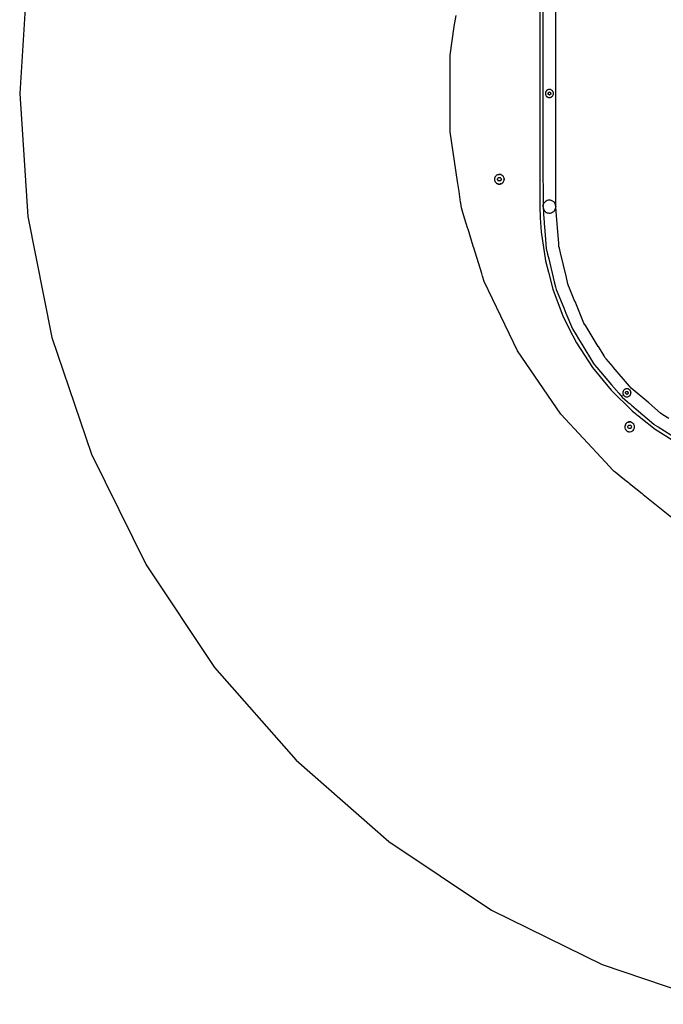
# Model space of a CAD drawing. Extents: x -1073 to 1127, y -1646 to 1793.
# Tile 5 of 39: x -1073 to -322, y -369 to 779. Entities that reach past the tile are written whole.
import ezdxf

# ---------------------------------------------------------------- set-up
doc = ezdxf.new("R2010")
doc.units = 0
doc.layers.get('0').update_dxf_attribs({"linetype": 'CONTINUOUS'})

msp = doc.modelspace()

# ---------------------------------------------------------------- linework, layer by layer
for p, q in [((-1063.3, 836.6), (-1072.7, 693)), ((-462.7, 823.8), (-462.7, 771.5)), ((-447.7, 561.7), (-447.7, 824.5)), ((-466.2, 804.9), (-466.2, 778.2)), ((-566, 771), (-564, 784)), ((-571, 737.9), (-566, 771)), ((-466.2, 778.2), (-466.2, 778.1)), ((-466.2, 778.1), (-466.2, 776.1)), ((-466.2, 776.1), (-466.2, 610.2)), ((-462.7, 771.5), (-462.7, 764.7)), ((-462.7, 764.7), (-462.7, 760)), ((-462.7, 760), (-462.7, 626.1)), ((-571, 648.2), (-571, 737.9)), ((-1072.7, 693), (-1063.3, 549.5)), ((-459.8, 693.6), (-459.9, 693.1)), ((-459.9, 693.1), (-459.9, 693)), ((-459.9, 693), (-459.9, 692.9)), ((-459.9, 692.9), (-459.9, 692.8)), ((-459.9, 692.8), (-459.8, 692)), ((-459.7, 694.4), (-459.8, 693.6)), ((-459.8, 692), (-459.6, 691.5)), ((-459.6, 694.6), (-459.7, 694.4)), ((-459.5, 694.8), (-459.6, 694.7)), ((-459.6, 694.7), (-459.6, 694.6)), ((-459.6, 691.5), (-459.6, 691.4)), ((-459.6, 691.4), (-459.5, 691.3)), ((-459.4, 695.1), (-459.5, 694.8)), ((-459.5, 691.3), (-459.5, 691.2)), ((-459.5, 691.2), (-459.5, 691.2)), ((-459.5, 691.2), (-459.2, 690.7)), ((-459.3, 695.3), (-459.4, 695.1)), ((-459.2, 695.4), (-459.3, 695.3)), ((-459.1, 695.6), (-459.2, 695.4)), ((-459.2, 690.7), (-459.2, 690.6)), ((-459.2, 690.6), (-459.2, 690.5)), ((-459.2, 690.5), (-458.8, 690.1)), ((-459, 695.8), (-459.1, 695.6)), ((-458.8, 696), (-459, 695.8)), ((-458.7, 696.1), (-458.8, 696)), ((-458.8, 696), (-458.8, 696)), ((-458.8, 690.1), (-458.7, 690)), ((-458.5, 696.4), (-458.7, 696.1)), ((-458.7, 690), (-458.7, 689.9)), ((-458.7, 689.9), (-458.1, 689.3)), ((-458.7, 689.9), (-458.7, 689.9)), ((-457.8, 696.9), (-458.5, 696.4)), ((-458.1, 689.3), (-458, 689.3)), ((-458, 689.3), (-457.8, 689.2)), ((-458, 689.3), (-458, 689.3)), ((-457.6, 697), (-457.8, 696.9)), ((-457.5, 697.1), (-457.6, 697)), ((-457.1, 697.3), (-457.5, 697.2)), ((-457.5, 697.2), (-457.5, 697.1)), ((-457.5, 697.1), (-457.5, 697.1)), ((-456.4, 697.6), (-457.1, 697.3)), ((-456.7, 693.7), (-456.6, 693.8)), ((-456.7, 693.6), (-456.7, 693.7)), ((-456.7, 693.5), (-456.7, 693.6)), ((-456.7, 693.3), (-456.7, 693.5)), ((-456.7, 693.2), (-456.7, 693.3)), ((-456.7, 692.9), (-456.7, 693.2)), ((-456.6, 692.6), (-456.7, 692.9)), ((-456.6, 693.9), (-456.3, 694.1)), ((-456.6, 693.8), (-456.6, 693.9)), ((-456.6, 692.5), (-456.6, 692.6)), ((-456.6, 692.4), (-456.5, 692.5)), ((-456.5, 692.5), (-456.6, 692.5)), ((-456.6, 692.5), (-456.6, 692.5)), ((-456.6, 692.3), (-456.6, 692.4)), ((-456.6, 692.2), (-456.6, 692.3)), ((-456.6, 692), (-456.6, 692.2)), ((-456.3, 691.9), (-456.6, 692)), ((-456.1, 697.6), (-456.4, 697.6)), ((-456.3, 694.1), (-456.1, 694.2)), ((-456.2, 691.9), (-456.3, 691.9)), ((-456.1, 691.9), (-456.2, 691.9)), ((-456, 697.7), (-456.1, 697.6)), ((-456.1, 694.2), (-456, 694.2)), ((-455.8, 691.7), (-456.1, 691.9)), ((-455.4, 691.6), (-456.1, 691.9)), ((-455.9, 697.7), (-456, 697.7)), ((-456, 694.2), (-455.7, 694.5)), ((-455.6, 697.7), (-455.9, 697.7)), ((-455, 691.3), (-455.8, 691.7)), ((-455.7, 694.5), (-455.6, 694.6)), ((-454.8, 697.7), (-455.6, 697.7)), ((-455.6, 694.6), (-455.5, 694.6)), ((-455.5, 694.6), (-455.4, 694.8)), ((-455.5, 694.6), (-455.5, 694.6)), ((-455.4, 694.8), (-454.6, 694.4)), ((-455.4, 691.6), (-455, 691.3)), ((-454.8, 691.4), (-455, 691.3)), ((-454.4, 697.7), (-454.8, 697.7)), ((-454.8, 691.5), (-454.8, 691.4)), ((-454.7, 691.5), (-454.8, 691.5)), ((-454.7, 691.6), (-454.7, 691.5)), ((-454.6, 691.6), (-454.7, 691.6)), ((-454.6, 694.4), (-454.5, 694.4)), ((-454.3, 691.8), (-454.6, 691.6)), ((-454.5, 694.4), (-453.8, 694.1)), ((-454.3, 697.7), (-454.4, 697.7)), ((-454.2, 697.6), (-454.3, 697.7)), ((-454.3, 697.7), (-454.3, 697.7)), ((-454.2, 691.9), (-454.3, 691.8)), ((-454, 697.6), (-454.2, 697.6)), ((-454, 692), (-454.2, 691.9)), ((-453.3, 697.3), (-454, 697.6)), ((-453.7, 692.2), (-454, 692)), ((-453.8, 694.1), (-453.7, 693.9)), ((-453.7, 693.7), (-453.8, 693.7)), ((-453.8, 693.7), (-453.8, 693.6)), ((-453.8, 693.6), (-453.7, 693.5)), ((-453.8, 693.6), (-453.8, 693.6)), ((-453.7, 693.9), (-453.7, 693.7)), ((-453.7, 693.5), (-453.7, 693.2)), ((-453.7, 693.2), (-453.6, 692.9)), ((-453.6, 692.3), (-453.7, 692.3)), ((-453.7, 692.3), (-453.7, 692.2)), ((-453.6, 692.9), (-453.6, 692.8)), ((-453.6, 692.8), (-453.6, 692.6)), ((-453.6, 692.6), (-453.6, 692.5)), ((-453.6, 692.5), (-453.6, 692.3)), ((-452.9, 697.1), (-453.3, 697.3)), ((-452.8, 697.1), (-452.9, 697.1)), ((-452.7, 697.1), (-452.8, 697.1)), ((-452.7, 697), (-452.7, 697.1)), ((-452.6, 697), (-452.7, 697)), ((-452.7, 689), (-452.2, 689.4)), ((-451.9, 696.5), (-452.6, 697)), ((-452.2, 689.4), (-451.6, 690)), ((-451.6, 696.1), (-451.9, 696.5)), ((-451.5, 696), (-451.6, 696.1)), ((-451.5, 696), (-451.6, 696.1)), ((-451.6, 690), (-451.5, 690.1)), ((-451.4, 695.9), (-451.5, 696)), ((-451.5, 690.1), (-451.1, 690.6)), ((-451, 695.2), (-451.4, 695.9)), ((-451.1, 690.6), (-450.8, 691.3)), ((-450.8, 694.8), (-451, 695.2)), ((-450.7, 694.7), (-450.8, 694.8)), ((-450.8, 691.3), (-450.8, 691.4)), ((-450.8, 691.4), (-450.7, 691.4)), ((-450.7, 694.6), (-450.7, 694.7)), ((-450.7, 694.5), (-450.7, 694.6)), ((-450.5, 693.7), (-450.7, 694.5)), ((-450.7, 691.5), (-450.5, 692.1)), ((-450.7, 691.4), (-450.7, 691.5)), ((-450.5, 693.1), (-450.5, 693.7)), ((-450.5, 693), (-450.5, 693.1)), ((-450.5, 692.9), (-450.5, 693)), ((-450.5, 693), (-450.5, 693)), ((-450.5, 692.1), (-450.5, 692.9)), ((-450.5, 692.9), (-450.5, 692.9)), ((-457.8, 689.2), (-457.8, 689.1)), ((-457.8, 689.1), (-457.7, 689.1)), ((-457.7, 689.1), (-457.6, 689)), ((-457.6, 689), (-457.6, 689)), ((-457.6, 689), (-457.5, 688.9)), ((-457.5, 688.9), (-457.4, 688.9)), ((-457.4, 688.9), (-456.7, 688.6)), ((-456.7, 688.6), (-456.1, 688.4)), ((-456.1, 688.4), (-456, 688.4)), ((-456, 688.4), (-455.9, 688.4)), ((-456, 688.4), (-456, 688.4)), ((-456, 688.4), (-456, 688.4)), ((-455.9, 688.4), (-455.9, 688.4)), ((-455.9, 688.4), (-455.1, 688.3)), ((-455.1, 688.3), (-454.4, 688.4)), ((-454.4, 688.4), (-454.3, 688.4)), ((-454.4, 688.4), (-454.4, 688.4)), ((-454.3, 688.4), (-454.2, 688.4)), ((-454.2, 688.4), (-453.6, 688.6)), ((-453.6, 688.6), (-452.9, 688.9)), ((-452.9, 688.9), (-452.8, 688.9)), ((-452.8, 688.9), (-452.8, 689)), ((-452.8, 689), (-452.7, 689)), ((-562.3, 590.3), (-571, 648.2)), ((-462.7, 626.1), (-462.7, 621.4)), ((-462.7, 621.4), (-462.7, 614.5)), ((-466.2, 610.2), (-466.2, 610)), ((-466.2, 610), (-466.2, 608)), ((-462.7, 614.5), (-462.6, 562.3)), ((-517.2, 597.4), (-517.4, 597.3)), ((-517.1, 597.4), (-517.3, 597.2)), ((-516.8, 597.6), (-517.1, 597.4)), ((-516.3, 597.9), (-516.8, 597.6)), ((-515.7, 598.3), (-516.3, 597.9)), ((-515.5, 598.4), (-515.7, 598.3)), ((-515.5, 598.3), (-515.7, 598.3)), ((-515.5, 598.4), (-515.5, 598.4)), ((-515.4, 598.3), (-515.5, 598.3)), ((-514.4, 598.6), (-515.4, 598.3)), ((-514.4, 598.6), (-513.8, 598.7)), ((-513.5, 598.7), (-513.8, 598.7)), ((-513.1, 598.7), (-513.5, 598.7)), ((-512.5, 598.6), (-513.1, 598.7)), ((-511.8, 598.4), (-512.5, 598.6)), ((-511.6, 598.3), (-511.8, 598.4)), ((-511.5, 598.4), (-511.7, 598.5)), ((-510.6, 597.9), (-511.6, 598.3)), ((-510.1, 597.5), (-510.6, 597.9)), ((-510, 597.5), (-510.1, 597.5)), ((-509.8, 597.4), (-510, 597.6)), ((-509.9, 597.4), (-510, 597.5)), ((-509.6, 597.1), (-509.9, 597.4)), ((-466.2, 608), (-466.2, 607.8)), ((-466.2, 607.8), (-466.2, 581.1)), ((-560.5, 578.8), (-562.3, 590.3)), ((-519.2, 594), (-519.2, 593.8)), ((-519.2, 593.8), (-519.2, 593.6)), ((-519.2, 593.6), (-519.2, 593.4)), ((-519.2, 593.4), (-519.2, 593)), ((-519.1, 593.4), (-519.2, 593.1)), ((-519.2, 593.1), (-519.1, 592.9)), ((-519.2, 593), (-519.2, 592)), ((-519.2, 592), (-519.1, 592)), ((-519, 594), (-519.1, 593.9)), ((-519.1, 593.9), (-519.1, 593.7)), ((-519.1, 593.9), (-519.1, 593.9)), ((-519.1, 593.7), (-519.1, 593.7)), ((-519.1, 593.7), (-519.1, 593.4)), ((-519.1, 592.9), (-519.1, 592.1)), ((-519.1, 592.1), (-519, 591.9)), ((-519.1, 592), (-519.1, 591.8)), ((-518.8, 595), (-519, 594.4)), ((-519, 594.4), (-519, 594)), ((-519, 591.9), (-519, 591.8)), ((-519, 591.9), (-519, 591.9)), ((-519, 591.8), (-518.8, 591.1)), ((-518.5, 595.6), (-518.8, 595)), ((-518.8, 591.1), (-518.6, 590.6)), ((-518.5, 595.9), (-518.6, 595.7)), ((-518.6, 590.6), (-518.4, 590.2)), ((-518.4, 595.8), (-518.5, 595.6)), ((-518.5, 590.2), (-518.4, 590)), ((-517.8, 596.7), (-518.4, 595.9)), ((-518.4, 595.9), (-518.4, 595.8)), ((-518.4, 590.2), (-518.3, 590.1)), ((-518.4, 590), (-518.4, 590)), ((-518.3, 590.1), (-518.2, 590)), ((-518.2, 590), (-517.9, 589.4)), ((-517.9, 589.4), (-517.1, 588.7)), ((-517.3, 597.2), (-517.8, 596.7)), ((-517.3, 597.2), (-517.3, 597.2)), ((-517.2, 588.6), (-517, 588.5)), ((-517.1, 588.7), (-516.9, 588.5)), ((-516.9, 588.5), (-516.3, 588.2)), ((-516.3, 588.2), (-515.8, 587.9)), ((-515.8, 592.7), (-515.5, 593.4)), ((-515.8, 592.6), (-515.8, 592.7)), ((-515.6, 592.5), (-515.8, 592.6)), ((-515.8, 587.9), (-515.4, 587.7)), ((-515.6, 592.4), (-515.6, 592.5)), ((-515.3, 592), (-515.6, 592.4)), ((-515.5, 593.4), (-515.4, 593.5)), ((-515.5, 593.4), (-515.5, 593.4)), ((-515.5, 587.7), (-515.3, 587.6)), ((-515.4, 593.7), (-515, 594.8)), ((-515.4, 593.5), (-515.4, 593.7)), ((-515.4, 587.7), (-515.3, 587.7)), ((-515, 591.8), (-515.3, 592)), ((-515.3, 587.7), (-515.2, 587.7)), ((-515.3, 587.6), (-515.2, 587.6)), ((-515.2, 587.7), (-515, 587.6)), ((-515.2, 587.6), (-515.1, 587.5)), ((-515.1, 587.5), (-514.7, 587.4)), ((-515, 594.8), (-514.6, 594.9)), ((-514.3, 590.9), (-515, 591.8)), ((-515, 587.6), (-514.8, 587.5)), ((-514.8, 587.5), (-514.5, 587.5)), ((-514.7, 587.4), (-514, 587.3)), ((-514.6, 594.9), (-514.3, 594.9)), ((-514.5, 587.5), (-514.1, 587.4)), ((-514.3, 594.9), (-514.2, 594.9)), ((-513.6, 591), (-514.3, 590.9)), ((-514.2, 594.9), (-513.8, 595)), ((-514.1, 587.4), (-514, 587.4)), ((-514, 587.4), (-514, 587.4)), ((-514, 587.4), (-513.8, 587.4)), ((-514, 587.3), (-513.8, 587.3)), ((-513.8, 595), (-512.7, 595.2)), ((-513.8, 587.4), (-513.5, 587.4)), ((-513.8, 587.3), (-513.5, 587.3)), ((-513.5, 591), (-513.6, 591)), ((-513.4, 591.1), (-513.5, 591)), ((-513.5, 587.4), (-513.2, 587.4)), ((-513.5, 587.3), (-513.3, 587.3)), ((-513.2, 591.1), (-513.4, 591.1)), ((-513.3, 587.3), (-513.1, 587.3)), ((-512, 591.2), (-513.2, 591.1)), ((-513.2, 587.4), (-513.2, 587.4)), ((-513.2, 587.4), (-513, 587.4)), ((-513.1, 587.3), (-512.9, 587.3)), ((-513, 587.4), (-513, 587.4)), ((-513, 587.4), (-512.9, 587.4)), ((-512.9, 587.4), (-512.7, 587.5)), ((-512.9, 587.3), (-512.7, 587.4)), ((-512.7, 595.2), (-512.5, 595)), ((-511.9, 587.6), (-512.7, 587.5)), ((-512.7, 587.4), (-511.9, 587.5)), ((-512.5, 595), (-512.4, 594.9)), ((-512.4, 594.9), (-512.2, 594.6)), ((-512.2, 594.6), (-511.9, 594.3)), ((-511.9, 591.6), (-512, 591.2)), ((-511.9, 594.3), (-511.2, 593.4)), ((-511.7, 592), (-511.9, 591.6)), ((-511.9, 587.6), (-511.7, 587.7)), ((-511.9, 587.5), (-511.7, 587.6)), ((-511.9, 587.6), (-511.9, 587.6)), ((-511.6, 592.3), (-511.7, 592)), ((-511.7, 587.6), (-511.5, 587.7)), ((-511.7, 587.7), (-511.6, 587.7)), ((-511.2, 593.4), (-511.6, 592.3)), ((-511.6, 587.7), (-511.5, 587.8)), ((-511.5, 587.8), (-511.3, 587.8)), ((-511.5, 587.7), (-511.5, 587.7)), ((-511.5, 587.7), (-511.3, 587.7)), ((-511.3, 587.8), (-510.7, 588.1)), ((-510.7, 588.1), (-509.9, 588.7)), ((-509.9, 588.7), (-509.7, 588.9)), ((-509.8, 588.6), (-509.6, 588.8)), ((-509.7, 588.9), (-509.2, 589.4)), ((-509.2, 596.7), (-509.6, 597.1)), ((-508.7, 596.1), (-509.2, 596.7)), ((-509.2, 589.4), (-508.8, 589.9)), ((-508.8, 589.9), (-508.6, 590.2)), ((-508.7, 596), (-508.7, 596.1)), ((-508.7, 596), (-508.6, 595.9)), ((-508.6, 596.1), (-508.6, 596.1)), ((-508.6, 596), (-508.6, 596.1)), ((-508.5, 595.9), (-508.6, 596)), ((-508.1, 594.9), (-508.6, 595.9)), ((-508.6, 590.2), (-508.5, 590.5)), ((-508.5, 590.5), (-508.2, 591)), ((-508.5, 590.2), (-508.4, 590.4)), ((-508.2, 591), (-507.9, 592.1)), ((-508, 594.3), (-508.1, 594.9)), ((-508, 594.1), (-508, 594.3)), ((-507.9, 594), (-508, 594.1)), ((-508, 594.1), (-508, 594.1)), ((-507.9, 594.2), (-507.9, 594.3)), ((-507.8, 594.1), (-507.9, 594.2)), ((-507.9, 593.6), (-507.9, 594)), ((-507.9, 594), (-507.9, 594)), ((-507.9, 593.1), (-507.9, 593.6)), ((-507.9, 593), (-507.9, 593.1)), ((-507.9, 593.1), (-507.9, 593.1)), ((-507.9, 593), (-507.9, 592.5)), ((-507.9, 592.3), (-507.9, 592.5)), ((-507.9, 592.1), (-507.9, 592.3)), ((-507.8, 594), (-507.8, 594.1)), ((-507.7, 593.1), (-507.8, 594)), ((-507.8, 592.9), (-507.7, 593.1)), ((-507.8, 592.4), (-507.8, 592.9)), ((-507.8, 592.3), (-507.8, 592.4)), ((-507.8, 592), (-507.8, 592.3)), ((-558.7, 566.4), (-560.5, 578.8)), ((-466.2, 581.1), (-466.2, 579.3)), ((-466.2, 579.3), (-466.2, 579.1)), ((-466.2, 579.1), (-466.2, 577.1)), ((-466.2, 577.1), (-466.2, 561)), ((-558.4, 564.9), (-558.7, 566.4)), ((-557.6, 559.5), (-558.4, 564.9)), ((-462.3, 563.2), (-462.6, 562.1)), ((-462.3, 563.2), (-461.9, 564.3)), ((-461.9, 564.3), (-461.4, 565.3)), ((-460.6, 566.2), (-461.4, 565.3)), ((-459.8, 566.9), (-460.6, 566.2)), ((-458.8, 567.6), (-459.8, 566.9)), ((-457.8, 568.1), (-458.8, 567.6)), ((-456.7, 568.4), (-457.8, 568.1)), ((-456.5, 568.4), (-456.7, 568.4)), ((-456.4, 568.4), (-456.5, 568.4)), ((-455.6, 568.5), (-456.4, 568.4)), ((-454.8, 568.5), (-455.6, 568.5)), ((-455.6, 568.5), (-455.6, 568.5)), ((-454.7, 568.5), (-454.8, 568.5)), ((-454.4, 568.5), (-454.7, 568.5)), ((-453.9, 568.4), (-454.4, 568.5)), ((-453.3, 568.3), (-453.9, 568.4)), ((-453.9, 568.4), (-453.9, 568.4)), ((-452.2, 567.9), (-453.3, 568.3)), ((-451.2, 567.4), (-452.2, 567.9)), ((-450.3, 566.7), (-451.2, 567.4)), ((-449.4, 565.9), (-450.3, 566.7)), ((-448.8, 565), (-449.4, 565.9)), ((-448.2, 563.9), (-448.8, 565)), ((-447.9, 562.9), (-448.2, 563.9)), ((-447.7, 561.7), (-447.9, 562.9)), ((-555.2, 551.6), (-557.6, 559.5)), ((-550.5, 536.4), (-555.2, 551.6)), ((-466.2, 561), (-465.9, 547.9)), ((-462.7, 562), (-462.6, 562.3)), ((-462.6, 562.1), (-462.7, 561.5)), ((-462.7, 561.5), (-462.7, 562)), ((-462.7, 561.5), (-462.7, 561.4)), ((-462.7, 561.4), (-462.6, 561.3)), ((-462.6, 561.3), (-462.7, 561.1)), ((-462.7, 561.1), (-462.7, 560.9)), ((-462.7, 560.9), (-462.6, 560.7)), ((-462.6, 560.7), (-462.6, 559.8)), ((-462.6, 559.8), (-462.5, 559.6)), ((-462.5, 559.6), (-462.3, 558.7)), ((-462.5, 559.6), (-462.1, 554.8)), ((-462.3, 558.7), (-461.8, 557.6)), ((-462.1, 554.8), (-462.1, 553.8)), ((-462.1, 553.8), (-462, 552.8)), ((-462, 552.8), (-461.9, 551.9)), ((-461.9, 551.9), (-461.2, 542.9)), ((-461.8, 557.6), (-461.2, 556.6)), ((-461.2, 556.6), (-460.5, 555.8)), ((-460.5, 555.8), (-459.6, 555)), ((-459.6, 555), (-458.7, 554.4)), ((-458.7, 554.4), (-457.6, 553.9)), ((-457.6, 553.9), (-457.3, 553.9)), ((-457.3, 553.9), (-456.7, 553.7)), ((-456.7, 553.7), (-456.5, 553.7)), ((-456.5, 553.7), (-455.9, 553.6)), ((-455.9, 553.6), (-455.3, 553.5)), ((-455.3, 553.5), (-455.2, 553.5)), ((-455.2, 553.5), (-454.5, 553.6)), ((-454.5, 553.6), (-454.2, 553.6)), ((-454.2, 553.6), (-453.1, 553.8)), ((-453.1, 553.8), (-452.8, 553.9)), ((-452.8, 553.9), (-452.2, 554.2)), ((-452.2, 554.2), (-452, 554.2)), ((-452, 554.2), (-451, 554.8)), ((-451, 554.8), (-450.1, 555.5)), ((-450.1, 555.5), (-449.3, 556.3)), ((-449.3, 556.3), (-448.7, 557.3)), ((-448.7, 557.3), (-448.2, 558.3)), ((-448.2, 558.3), (-447.8, 559.4)), ((-447.8, 559.4), (-447.7, 560.6)), ((-447.7, 561.5), (-447.7, 561.7)), ((-447.7, 561.5), (-447.6, 561.1)), ((-447.7, 560.6), (-447.6, 561)), ((-447.6, 561), (-447.6, 561.1)), ((-446.8, 550.2), (-447.6, 561)), ((-1063.3, 549.5), (-1035.2, 408.3)), ((-465.9, 547.9), (-464.8, 531.7)), ((-461.2, 542.9), (-461.1, 541.5)), ((-461.1, 541.5), (-460.4, 532.9)), ((-445.7, 536.7), (-446.8, 550.2)), ((-550, 534.8), (-550.5, 536.4)), ((-543.9, 514.9), (-550, 534.8)), ((-464.8, 531.7), (-459.8, 497.8)), ((-460.4, 532.9), (-458.8, 512.3)), ((-445.7, 536.4), (-445.7, 536.7)), ((-444.3, 518.6), (-445.7, 536.4)), ((-444, 514.6), (-444.3, 518.6)), ((-543.2, 512.8), (-543.9, 514.9)), ((-534, 483.1), (-543.2, 512.8)), ((-458.8, 512.3), (-457.2, 505.6)), ((-457.2, 505.6), (-455.8, 500)), ((-443.5, 512.6), (-444, 514.6)), ((-442.2, 507.1), (-443.5, 512.6)), ((-442.2, 507), (-442.2, 507.1)), ((-435.3, 478.4), (-442.2, 507)), ((-459.8, 497.8), (-456.4, 484.6)), ((-455.8, 500), (-449.5, 473.4)), ((-533.1, 480.1), (-534, 483.1)), ((-456.4, 484.6), (-451.2, 464.7)), ((-531.2, 473.8), (-533.1, 480.1)), ((-492.3, 393), (-531.2, 473.8)), ((-449.5, 473.4), (-448, 467.5)), ((-435.2, 478.3), (-435.3, 478.4)), ((-433.5, 470.8), (-435.2, 478.3)), ((-451.2, 464.7), (-439.1, 432.6)), ((-448, 467.5), (-447.2, 464.2)), ((-447.2, 464.2), (-438.4, 442.8)), ((-433, 468.8), (-433.5, 470.8)), ((-431.8, 466), (-433, 468.8)), ((-425.4, 450.5), (-431.8, 466)), ((-425.3, 450.4), (-425.4, 450.5)), ((-415, 425.3), (-425.3, 450.4)), ((-438.4, 442.8), (-435.9, 436.9)), ((-435.9, 436.9), (-428.3, 418.5)), ((-439.1, 432.6), (-432.2, 419)), ((-413.7, 423.2), (-415, 425.3)), ((-432.2, 419), (-432.1, 418.8)), ((-432.1, 418.8), (-432, 418.6)), ((-432, 418.6), (-423.5, 402)), ((-428.3, 418.5), (-424.1, 411.6)), ((-413.6, 423.2), (-413.7, 423.2)), ((-398.2, 398), (-413.6, 423.2)), ((-1035.2, 408.3), (-988.9, 272.1)), ((-424.1, 411.6), (-421.2, 407)), ((-421.2, 407), (-417.5, 400.8)), ((-441.8, 318.9), (-492.3, 393)), ((-423.5, 402), (-404.8, 373.3)), ((-417.5, 400.8), (-403.6, 378.2)), ((-398.1, 397.8), (-398.2, 398)), ((-391.5, 387), (-398.1, 397.8)), ((-390.4, 385.2), (-391.5, 387)), ((-389, 383.6), (-390.4, 385.2)), ((-380.9, 374.1), (-389, 383.6)), ((-404.8, 373.3), (-392.4, 358.1)), ((-403.6, 378.2), (-402.5, 376.4)), ((-402.5, 376.4), (-399.9, 373.3)), ((-399.9, 373.3), (-382.8, 353.3)), ((-380.8, 373.9), (-380.9, 374.1)), ((-361.7, 351.6), (-380.8, 373.9)), ((-392.4, 358.1), (-383.1, 346.8)), ((-383.1, 346.8), (-358.7, 322.7)), ((-382.8, 353.3), (-376.9, 346.4)), ((-376.9, 346.4), (-376.3, 345.7)), ((-376.3, 345.7), (-375.6, 344.9)), ((-375.6, 344.9), (-374.8, 344)), ((-369.4, 345), (-369.6, 344.2)), ((-369.3, 345.4), (-369.4, 345)), ((-369.2, 345.6), (-369.3, 345.5)), ((-369.3, 345.5), (-369.3, 345.4)), ((-368.8, 346.4), (-369.2, 345.7)), ((-369.2, 345.7), (-369.2, 345.6)), ((-368.5, 346.8), (-368.8, 346.4)), ((-368.4, 346.9), (-368.5, 346.8)), ((-368.3, 347.1), (-368.4, 346.9)), ((-367.7, 347.6), (-368.3, 347.1)), ((-367.3, 347.9), (-367.7, 347.6)), ((-367.2, 347.9), (-367.3, 347.9)), ((-367.1, 348), (-367.2, 347.9)), ((-367, 348), (-367.1, 348)), ((-366.9, 348.1), (-367, 348.1)), ((-367, 348.1), (-367, 348)), ((-366.7, 348.2), (-366.9, 348.1)), ((-366.6, 348.2), (-366.7, 348.2)), ((-366.5, 348.3), (-366.6, 348.2)), ((-366.4, 348.3), (-366.5, 348.3)), ((-366.3, 348.3), (-366.4, 348.3)), ((-366.2, 348.4), (-366.3, 348.3)), ((-366.3, 344.5), (-366.2, 344.6)), ((-366.1, 348.4), (-366.2, 348.4)), ((-366.2, 344.6), (-366.1, 344.8)), ((-365.8, 348.5), (-366.1, 348.4)), ((-366.1, 344.8), (-366, 344.9)), ((-366, 344.9), (-365.7, 345.2)), ((-365.7, 348.5), (-365.8, 348.5)), ((-365.7, 348.5), (-365.7, 348.5)), ((-365.6, 348.5), (-365.7, 348.5)), ((-365.7, 345.2), (-365.6, 345.3)), ((-365.5, 348.5), (-365.6, 348.5)), ((-365.6, 345.3), (-365.5, 345.3)), ((-364.7, 348.6), (-365.5, 348.5)), ((-365.5, 345.3), (-365.4, 345.5)), ((-365.5, 345.3), (-365.5, 345.3)), ((-365.4, 345.5), (-364.6, 345.3)), ((-364.1, 348.5), (-364.7, 348.6)), ((-364.6, 345.3), (-364.5, 345.3)), ((-364.5, 345.3), (-363.7, 345.2)), ((-364.1, 348.5), (-364.1, 348.5)), ((-364, 348.5), (-364.1, 348.5)), ((-363.9, 348.5), (-364, 348.5)), ((-363.5, 348.4), (-363.9, 348.5)), ((-363.6, 344.9), (-363.7, 345.2)), ((-363.6, 344.9), (-363.6, 344.8)), ((-363.6, 344.9), (-363.6, 344.9)), ((-363.6, 344.8), (-363.6, 344.7)), ((-363.6, 344.7), (-363.6, 344.7)), ((-363.6, 344.7), (-363.6, 344.6)), ((-363.4, 348.3), (-363.5, 348.4)), ((-363.3, 348.3), (-363.4, 348.3)), ((-363.2, 348.3), (-363.3, 348.3)), ((-363.2, 348.3), (-363.2, 348.3)), ((-362.8, 348.1), (-363.2, 348.3)), ((-362.6, 348), (-362.8, 348.1)), ((-362.6, 348), (-362.5, 347.9)), ((-362.6, 348), (-362.6, 348)), ((-362.5, 347.9), (-362.4, 347.9)), ((-362.5, 347.9), (-362.5, 347.9)), ((-362.4, 347.9), (-362.4, 347.9)), ((-361.8, 347.4), (-362.4, 347.9)), ((-361.3, 346.9), (-361.8, 347.4)), ((-361.6, 351.5), (-361.7, 351.6)), ((-359.8, 349.4), (-361.6, 351.5)), ((-361.2, 346.9), (-361.3, 346.9)), ((-360.8, 346.2), (-361.2, 346.9)), ((-361.2, 346.9), (-361.2, 346.9)), ((-360.5, 345.6), (-360.8, 346.2)), ((-360.4, 345.5), (-360.5, 345.6)), ((-360.4, 345.4), (-360.4, 345.5)), ((-360.4, 345.3), (-360.4, 345.4)), ((-360.4, 345.4), (-360.4, 345.4)), ((-360.2, 344.7), (-360.4, 345.3)), ((-360.2, 344.5), (-360.2, 344.7)), ((-339.4, 332), (-359.8, 349.4)), ((-374.8, 344), (-374.3, 343.4)), ((-374.3, 343.4), (-370.4, 338.8)), ((-370.4, 338.8), (-364, 333.4)), ((-370.1, 340.4), (-370.3, 340.7)), ((-369.6, 344.2), (-369.6, 344)), ((-369.6, 344), (-369.6, 343.9)), ((-369.6, 343.9), (-369.6, 343.8)), ((-369.6, 343.8), (-369.6, 343.4)), ((-369.6, 343.4), (-369.4, 342.6)), ((-369.4, 342.6), (-369.3, 342.3)), ((-369.3, 342.3), (-369.3, 342.2)), ((-369.3, 342.2), (-369.2, 342.1)), ((-369.2, 342.1), (-369.1, 341.9)), ((-369.1, 341.9), (-369, 341.6)), ((-369, 341.6), (-369, 341.6)), ((-369, 341.6), (-368.9, 341.5)), ((-368.9, 341.5), (-368.8, 341.3)), ((-368.8, 341.3), (-368.7, 341.2)), ((-368.8, 341.3), (-368.8, 341.3)), ((-368.7, 341.2), (-368.7, 341.1)), ((-368.7, 341.1), (-368.6, 341)), ((-368.6, 341), (-368.5, 340.9)), ((-368.5, 340.9), (-368.4, 340.8)), ((-368.4, 340.8), (-368.2, 340.6)), ((-368.2, 340.6), (-367.6, 340)), ((-367.6, 340), (-367.3, 339.9)), ((-367.2, 339.8), (-367.3, 339.9)), ((-367.2, 339.8), (-367.1, 339.8)), ((-367.1, 339.8), (-366.9, 339.6)), ((-366.9, 339.6), (-366.2, 339.3)), ((-366.6, 344.2), (-366.5, 344.3)), ((-366.5, 344), (-366.6, 344.2)), ((-366.5, 344.3), (-366.3, 344.5)), ((-366.5, 344), (-366.5, 344)), ((-366.4, 343.8), (-366.5, 344)), ((-366.4, 343.7), (-366.4, 343.8)), ((-366.3, 343.4), (-366.4, 343.7)), ((-366.2, 343.1), (-366.3, 343.4)), ((-366.2, 343), (-366.2, 343.1)), ((-366.1, 343), (-366.2, 343)), ((-366.2, 339.3), (-365.8, 339.3)), ((-366.1, 342.9), (-366.1, 343)), ((-366.1, 342.9), (-366.1, 342.9)), ((-366.1, 342.9), (-366, 342.6)), ((-365.8, 342.5), (-366, 342.6)), ((-365.7, 342.5), (-365.8, 342.5)), ((-365.8, 339.3), (-365.7, 339.2)), ((-365.5, 342.5), (-365.7, 342.5)), ((-365.7, 339.2), (-365.6, 339.2)), ((-365.6, 339.2), (-365.4, 339.2)), ((-365.2, 342.4), (-365.5, 342.5)), ((-364.8, 342.4), (-365.5, 342.5)), ((-365.4, 339.2), (-364.6, 339.2)), ((-364.3, 342.2), (-365.2, 342.4)), ((-364.8, 342.4), (-364.3, 342.2)), ((-364.6, 339.2), (-364.1, 339.2)), ((-364.2, 342.4), (-364.3, 342.2)), ((-364.1, 342.5), (-364.2, 342.4)), ((-364.2, 342.4), (-364.2, 342.4)), ((-364.1, 342.6), (-364, 342.5)), ((-364, 342.6), (-364.1, 342.6)), ((-364, 342.5), (-364.1, 342.5)), ((-364.1, 339.2), (-364, 339.2)), ((-363.7, 342.9), (-364, 342.6)), ((-364, 339.2), (-363.9, 339.2)), ((-364, 333.4), (-363.2, 332.6)), ((-363.9, 339.2), (-363.8, 339.3)), ((-363.8, 339.3), (-363, 339.5)), ((-363.5, 343.1), (-363.7, 343)), ((-363.7, 343), (-363.7, 342.9)), ((-363.6, 344.6), (-363.4, 344.3)), ((-363.3, 343.4), (-363.5, 343.1)), ((-363.4, 344.3), (-363.3, 344)), ((-363.3, 344), (-363.2, 343.7)), ((-363.3, 343.4), (-363.2, 343.5)), ((-363.2, 343.7), (-363.2, 343.6)), ((-363.2, 343.7), (-363.2, 343.7)), ((-363.2, 343.6), (-363.2, 343.5)), ((-363, 339.5), (-362.6, 339.8)), ((-362.6, 339.8), (-362.5, 339.8)), ((-362.5, 339.8), (-362.4, 339.8)), ((-362.4, 339.8), (-362.4, 339.9)), ((-362.4, 339.9), (-362.3, 339.9)), ((-362.3, 339.9), (-361.7, 340.4)), ((-361.7, 340.4), (-361.3, 340.8)), ((-361.3, 340.8), (-361.2, 340.9)), ((-361.2, 340.9), (-361.1, 341)), ((-361.1, 341), (-360.7, 341.6)), ((-360.7, 341.6), (-360.5, 342.1)), ((-360.5, 342.1), (-360.4, 342.2)), ((-360.4, 342.4), (-360.2, 343.1)), ((-360.4, 342.3), (-360.4, 342.4)), ((-360.4, 342.2), (-360.4, 342.3)), ((-360.2, 344.5), (-360.2, 344.4)), ((-360.1, 344), (-360.2, 344.4)), ((-360.2, 343.8), (-360.1, 343.9)), ((-360.2, 343.1), (-360.2, 343.8)), ((-360.1, 343.9), (-360.1, 344)), ((-360.1, 343.9), (-360.1, 343.9)), ((-363.2, 332.6), (-362.1, 331.7)), ((-362.1, 331.7), (-361.1, 330.9)), ((-361.1, 330.9), (-360.3, 330.2)), ((-360.3, 330.2), (-359.8, 329.8)), ((-359.8, 329.8), (-359.6, 329.5)), ((-359.6, 329.5), (-354.1, 324.8)), ((-358.7, 322.7), (-354.5, 319.4)), ((-354.1, 324.8), (-333.4, 307.2)), ((-325.5, 320.1), (-339.4, 332)), ((-389.7, 262.8), (-441.8, 318.9)), ((-354.5, 319.4), (-353.1, 318.3)), ((-353.1, 318.3), (-353.1, 318.2)), ((-353.1, 318.2), (-351.4, 317)), ((-351.4, 317), (-351.4, 316.9)), ((-351.4, 316.9), (-349.8, 315.7)), ((-349.8, 315.7), (-349.7, 315.6)), ((-349.7, 315.6), (-348.4, 314.5)), ((-348.4, 314.5), (-331.8, 301.4)), ((-324, 318.8), (-325.5, 320.1)), ((-323, 318.2), (-324, 318.8)), ((-316.1, 314), (-323, 318.2)), ((-367.2, 305.1), (-367.3, 304.9)), ((-367.3, 304.9), (-367.3, 304.6)), ((-367.3, 304.6), (-367.3, 304)), ((-367.3, 304), (-367.3, 303.5)), ((-367.3, 303.5), (-367.1, 303.1)), ((-367.1, 305.1), (-367.2, 304.8)), ((-367.2, 304.8), (-367.2, 304.7)), ((-367.2, 304.7), (-367.2, 304.5)), ((-367.2, 304.5), (-367.2, 304.2)), ((-367.2, 304.2), (-367.2, 304)), ((-367.2, 304), (-367.2, 303.5)), ((-367.2, 303.5), (-367.1, 303.1)), ((-366.6, 306.7), (-367.1, 305.5)), ((-367.1, 305.5), (-367.1, 305.1)), ((-367.1, 303.1), (-367.1, 302.9)), ((-367.1, 302.9), (-367.1, 302.9)), ((-367.1, 302.9), (-366.7, 301.6)), ((-366.6, 307), (-366.7, 306.9)), ((-366.7, 301.6), (-366.5, 301.3)), ((-366.5, 306.9), (-366.6, 306.7)), ((-366.6, 306.7), (-366.6, 306.7)), ((-365.9, 307.8), (-366.5, 306.9)), ((-366.5, 301.3), (-366.3, 301.1)), ((-366.3, 301.1), (-365.9, 300.5)), ((-365.4, 308.3), (-365.9, 307.8)), ((-365.9, 300.5), (-365.2, 299.8)), ((-365.3, 308.6), (-365.5, 308.5)), ((-365.3, 308.4), (-365.4, 308.3)), ((-365.2, 308.4), (-365.3, 308.4)), ((-364.9, 308.7), (-365.2, 308.4)), ((-365.2, 299.8), (-365, 299.6)), ((-365, 299.6), (-365, 299.6)), ((-365, 299.6), (-363.8, 298.9)), ((-363.8, 309.3), (-364.9, 308.7)), ((-363.9, 304.3), (-363.6, 304.7)), ((-363.8, 304), (-363.9, 304.3)), ((-363.7, 309.4), (-363.8, 309.3)), ((-363.7, 304), (-363.8, 304)), ((-363.8, 298.9), (-363.5, 298.8)), ((-363.6, 309.7), (-363.7, 309.6)), ((-363.5, 309.4), (-363.7, 309.4)), ((-363.7, 303.9), (-363.7, 304)), ((-363.4, 303.2), (-363.7, 303.9)), ((-362.9, 309.9), (-363.6, 309.7)), ((-363.6, 304.7), (-363.4, 305)), ((-363, 309.6), (-363.5, 309.4)), ((-363.5, 298.8), (-363.3, 298.8)), ((-363.4, 305), (-363.3, 305)), ((-362.9, 302.2), (-363.4, 303.2)), ((-363.3, 305), (-363.2, 305.2)), ((-363.3, 298.8), (-363.2, 298.7)), ((-363.2, 305.2), (-362.6, 306.2)), ((-363.2, 298.7), (-362.6, 298.5)), ((-362.8, 309.6), (-363, 309.6)), ((-361.9, 310), (-362.9, 309.9)), ((-362.3, 302.2), (-362.9, 302.2)), ((-362.6, 309.7), (-362.8, 309.6)), ((-362.5, 309.7), (-362.6, 309.7)), ((-362.6, 306.2), (-362.3, 306.2)), ((-362.1, 309.7), (-362.5, 309.7)), ((-362.3, 306.2), (-362, 306.2)), ((-362.2, 302.2), (-362.3, 302.2)), ((-362, 302.2), (-362.2, 302.2)), ((-361.8, 309.8), (-362.1, 309.7)), ((-362, 306.2), (-361.4, 306.1)), ((-361.9, 302.2), (-362, 302.2)), ((-361.8, 310), (-361.9, 310)), ((-361.7, 302.1), (-361.9, 302.2)), ((-361.7, 310), (-361.8, 310)), ((-361.8, 309.8), (-361.8, 309.8)), ((-361.6, 309.8), (-361.8, 309.8)), ((-361.8, 309.8), (-361.8, 309.8)), ((-361.6, 310), (-361.7, 310)), ((-360.5, 302.1), (-361.7, 302.1)), ((-360.7, 310), (-361.6, 310)), ((-361.2, 309.8), (-361.6, 309.8)), ((-361.4, 306.1), (-360.3, 306)), ((-361.3, 298.5), (-360, 298.7)), ((-361.1, 309.8), (-361.2, 309.8)), ((-360.7, 309.7), (-361.1, 309.8)), ((-360.3, 309.9), (-360.7, 310)), ((-360.6, 309.7), (-360.7, 309.7)), ((-360.2, 309.6), (-360.6, 309.7)), ((-360.3, 302.4), (-360.5, 302.1)), ((-359.9, 309.8), (-360.3, 309.9)), ((-360.2, 305.9), (-360.3, 306)), ((-360.2, 302.6), (-360.3, 302.4)), ((-360.1, 309.6), (-360.2, 309.6)), ((-360.2, 305.9), (-360.2, 305.8)), ((-360.2, 305.8), (-360.1, 305.7)), ((-359.9, 303), (-360.2, 302.6)), ((-360, 309.6), (-360.1, 309.6)), ((-360.1, 305.7), (-359.9, 305.3)), ((-359.9, 309.5), (-360, 309.6)), ((-360, 298.7), (-359.6, 298.8)), ((-359.7, 309.7), (-359.9, 309.8)), ((-359.9, 309.5), (-359.9, 309.5)), ((-359.8, 309.5), (-359.9, 309.5)), ((-359.9, 305.3), (-359.8, 305)), ((-359.3, 304), (-359.9, 303)), ((-359.7, 309.5), (-359.8, 309.5)), ((-359.8, 305), (-359.3, 304)), ((-359.6, 309.7), (-359.7, 309.7)), ((-359.6, 309.4), (-359.7, 309.5)), ((-358.7, 309), (-359.6, 309.4)), ((-359.6, 298.8), (-359.4, 298.9)), ((-359.4, 298.9), (-358.8, 299.2)), ((-358.8, 299.2), (-357.9, 299.8)), ((-358.2, 308.6), (-358.7, 309)), ((-358.1, 308.5), (-358.2, 308.6)), ((-358, 308.5), (-358.1, 308.5)), ((-357.9, 308.4), (-358, 308.5)), ((-357.9, 308.7), (-357.9, 308.7)), ((-357.8, 308.6), (-357.9, 308.7)), ((-357.7, 308.2), (-357.9, 308.4)), ((-357.9, 299.8), (-357.7, 300)), ((-356.8, 307.2), (-357.7, 308.2)), ((-357.7, 300), (-356.9, 301)), ((-357.7, 300), (-357.7, 300)), ((-356.9, 301), (-356.7, 301.3)), ((-356.7, 307.1), (-356.8, 307.2)), ((-356.8, 307.2), (-356.8, 307.2)), ((-356.7, 306.9), (-356.7, 307.1)), ((-356.2, 306), (-356.7, 306.9)), ((-356.7, 301.3), (-356.6, 301.4)), ((-356.5, 307.1), (-356.6, 307.2)), ((-356.6, 301.5), (-356.3, 302.2)), ((-356.6, 301.4), (-356.6, 301.5)), ((-356.6, 301.5), (-356.6, 301.5)), ((-356.3, 302.2), (-356, 303.1)), ((-356.1, 305.4), (-356.2, 306)), ((-356.1, 305.2), (-356.1, 305.4)), ((-356, 305.1), (-356.1, 305.2)), ((-356, 305), (-356, 305.1)), ((-356, 304.9), (-356, 305)), ((-355.9, 304.8), (-356, 304.9)), ((-356, 303.1), (-356, 303.4)), ((-356, 303.1), (-356, 303.4)), ((-356, 303.4), (-355.9, 303.4)), ((-355.9, 305.1), (-355.9, 305.3)), ((-355.9, 305.3), (-355.9, 305.3)), ((-355.8, 304), (-355.9, 305.1)), ((-355.9, 305.1), (-355.9, 305.1)), ((-355.9, 304.1), (-355.9, 304.8)), ((-355.9, 304), (-355.9, 304.1)), ((-355.9, 303.5), (-355.8, 304)), ((-355.9, 303.9), (-355.9, 304)), ((-355.9, 303.5), (-355.9, 303.9)), ((-355.9, 303.4), (-355.9, 303.5)), ((-333.4, 307.2), (-332.8, 306.7)), ((-332.8, 306.7), (-328.5, 304)), ((-331.8, 301.4), (-302.8, 283.2)), ((-328.5, 304), (-306.1, 290.3)), ((-362.6, 298.5), (-361.6, 298.5)), ((-361.6, 298.5), (-361.4, 298.5)), ((-361.4, 298.5), (-361.3, 298.5)), ((-361.3, 298.5), (-361.3, 298.5)), ((-988.9, 272.1), (-925.3, 143)), ((-380.8, 253.2), (-389.7, 262.8)), ((-380.8, 253.2), (-380.5, 253)), ((-380.5, 253), (-379.7, 252.4)), ((-379.7, 252.4), (-378.6, 251.5)), ((-378.6, 251.5), (-367.5, 242.6)), ((-367.5, 242.6), (-366.1, 241.5)), ((-366.1, 241.5), (-364.6, 240.3)), ((-364.6, 240.3), (-363.1, 239.1)), ((-363.1, 239.1), (-361.9, 238.1)), ((-361.9, 238.1), (-347.2, 226.4)), ((-347.2, 226.4), (-345.9, 225.4)), ((-345.9, 225.4), (-310.7, 197.3)), ((-925.3, 143), (-845.4, 23.4)), ((-845.4, 23.4), (-750.5, -84.8)), ((-750.5, -84.8), (-642.3, -179.7)), ((-642.3, -179.7), (-522.7, -259.6)), ((-522.7, -259.6), (-393.6, -323.2)), ((-393.6, -323.2), (-257.4, -369.5))]:
    msp.add_line(p, q)

doc.saveas('drawing.dxf')
